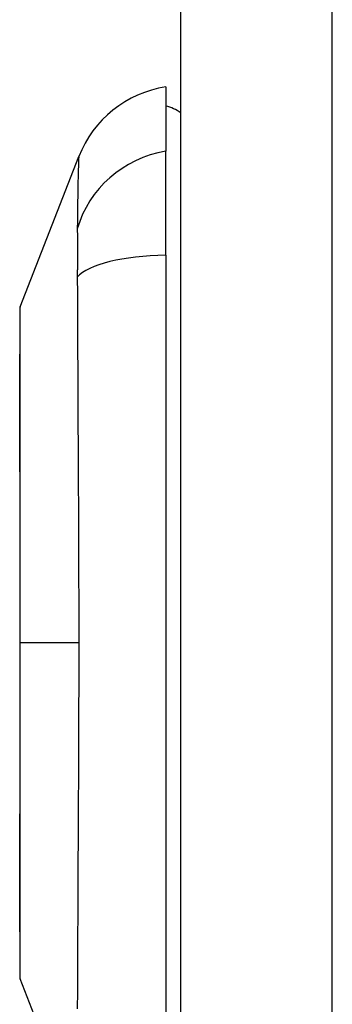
# Model space of a CAD drawing. Header units: inches. Extents: x 10 to 196, y 10 to 109.
# Tile 213 of 239: x 96.072 to 96.404, y 21.309 to 22.355. Entities that reach past the tile are written whole.
import ezdxf

# ---------------------------------------------------------------- set-up
doc = ezdxf.new("R2010")
doc.units = ezdxf.units.IN
doc.header["$MEASUREMENT"] = 0
doc.layers.add('Visible Edges(ANSI)', color=7, linetype='Continuous', lineweight=25)
doc.layers.add('Visible Tangent Edges(ANSI)', color=7, linetype='Continuous', lineweight=25)

msp = doc.modelspace()

# ---------------------------------------------------------------- linework, layer by layer
at = {"layer": 'Visible Edges(ANSI)'}
for p, q in [((96.2431, 77.085), (96.2431, 17.604)), ((96.2273, 22.2836), (96.2273, 22.2155)), ((96.2273, 22.1048), (96.2273, 22.2155)), ((96.0728, 22.0499), (96.1349, 22.2096)), ((96.2273, 22.1048), (96.2273, 21.2813)), ((96.1349, 21.1764), (96.0728, 21.3361))]:
    msp.add_line(p, q, dxfattribs=at)
at = {"layer": 'Visible Edges(ANSI)', "flags": 128}
msp.add_lwpolyline([(96.0725, 22.0481), (96.0725, 22.0477), (96.0725, 22.0464), (96.0725, 22.0443), (96.0725, 22.0413), (96.0724, 22.0375), (96.0724, 22.0329), (96.0724, 22.0274), (96.0724, 22.0211), (96.0724, 22.014), (96.0724, 22.0062), (96.0723, 21.9976), (96.0723, 21.9883), (96.0723, 21.9783), (96.0723, 21.9676), (96.0723, 21.9563), (96.0723, 21.9443), (96.0723, 21.9317), (96.0723, 21.9186), (96.0723, 21.9049), (96.0723, 21.8906), (96.0723, 21.8759), (96.0724, 21.8607), (96.0724, 21.8451), (96.0724, 21.8291), (96.0724, 21.8129), (96.0724, 21.7964), (96.0724, 21.7796), (96.0725, 21.7626), (96.0725, 21.7454), (96.0725, 21.7281), (96.0725, 21.7107), (96.0725, 21.6933), (96.0725, 21.6759), (96.0725, 21.6585), (96.0725, 21.6412), (96.0725, 21.6239), (96.0724, 21.6069), (96.0724, 21.59), (96.0724, 21.5734), (96.0724, 21.5572), (96.0724, 21.5413), (96.0724, 21.5257), (96.0723, 21.5105), (96.0723, 21.4957), (96.0723, 21.4813), (96.0723, 21.4675), (96.0723, 21.4543), (96.0723, 21.4417), (96.0723, 21.4298), (96.0723, 21.4184), (96.0723, 21.4077), (96.0723, 21.3977), (96.0723, 21.3884), (96.0724, 21.3798), (96.0724, 21.372), (96.0724, 21.3649), (96.0724, 21.3586), (96.0724, 21.3532), (96.0724, 21.3485), (96.0725, 21.3447), (96.0725, 21.3418), (96.0725, 21.3396), (96.0725, 21.3383), (96.0725, 21.3379)], dxfattribs=at)
at = {"layer": 'Visible Edges(ANSI)'}
for centre, radius, start, end in [((96.245, 22.1668), 0.1181, 98.6009, 158.7495), ((96.2195, 22.2245), 0.0394, 53.1301, 78.463), ((96.0774, 22.0481), 0.00492, 158.7495, 179.7912), ((96.0774, 21.3379), 0.00492, 180.2088, 201.2505)]:
    msp.add_arc(centre, radius, start, end, dxfattribs=at)
at = {"layer": 'Visible Tangent Edges(ANSI)'}
for p, q in [((96.4041, 17.604), (96.4041, 77.085)), ((96.0725, 21.693), (96.0728, 21.693)), ((96.1349, 21.693), (96.0728, 21.693))]:
    msp.add_line(p, q, dxfattribs=at)
at = {"layer": 'Visible Tangent Edges(ANSI)', "flags": 128}
for points in [[(96.1349, 22.2096), (96.1349, 22.2095), (96.1349, 22.2091), (96.1349, 22.2084), (96.1348, 22.2074), (96.1348, 22.2062), (96.1347, 22.2047), (96.1347, 22.203), (96.1346, 22.2009), (96.1345, 22.1987), (96.1344, 22.1961), (96.1344, 22.1933), (96.1343, 22.1903), (96.1342, 22.187), (96.1341, 22.1834), (96.134, 22.1797), (96.1339, 22.1756), (96.1339, 22.1714), (96.1338, 22.1669), (96.1337, 22.1622), (96.1337, 22.1572), (96.1336, 22.1521), (96.1336, 22.1467), (96.1335, 22.1412), (96.1334, 22.133)], [(96.1334, 22.133), (96.1334, 22.1323), (96.1334, 22.1316), (96.1334, 22.1309), (96.1334, 22.1302), (96.1334, 22.1294), (96.1335, 22.1287), (96.1335, 22.1279), (96.1335, 22.1271), (96.1335, 22.1263), (96.1335, 22.1254), (96.1335, 22.1246), (96.1335, 22.1237), (96.1335, 22.1228), (96.1335, 22.1219), (96.1335, 22.1209), (96.1335, 22.12), (96.1335, 22.119), (96.1335, 22.118), (96.1336, 22.117), (96.1336, 22.116), (96.1336, 22.115), (96.1336, 22.1139), (96.1336, 22.1129), (96.1336, 22.1118)], [(96.1336, 22.1118), (96.1336, 22.1107), (96.1336, 22.1096), (96.1336, 22.1085), (96.1336, 22.1073), (96.1336, 22.1062), (96.1335, 22.105), (96.1335, 22.1038), (96.1335, 22.1026), (96.1335, 22.1014), (96.1335, 22.1001), (96.1335, 22.0989), (96.1335, 22.0977), (96.1335, 22.0964), (96.1335, 22.0951), (96.1335, 22.0938), (96.1335, 22.0925), (96.1335, 22.0912), (96.1335, 22.0898), (96.1334, 22.0885), (96.1334, 22.0871), (96.1334, 22.0858), (96.1334, 22.0844), (96.1334, 22.083), (96.1334, 22.0816)], [(96.1334, 22.0816), (96.1335, 22.0634), (96.1336, 22.0481), (96.1336, 22.0326), (96.1337, 22.017), (96.1337, 22.0014), (96.1338, 21.9856), (96.1339, 21.9698), (96.1339, 21.9539), (96.134, 21.938), (96.1341, 21.9219), (96.1342, 21.9058), (96.1343, 21.8897), (96.1344, 21.8735), (96.1344, 21.8572), (96.1345, 21.8409), (96.1346, 21.8246), (96.1347, 21.8083), (96.1347, 21.7919), (96.1348, 21.7755), (96.1348, 21.759), (96.1349, 21.7425), (96.1349, 21.726), (96.1349, 21.7095), (96.1349, 21.693)], [(96.0724, 21.9676), (96.0725, 21.9741), (96.0725, 21.9803), (96.0725, 21.9862), (96.0725, 21.9919), (96.0725, 21.9974), (96.0726, 22.0027), (96.0726, 22.0077), (96.0726, 22.0124), (96.0726, 22.0169), (96.0726, 22.0211), (96.0727, 22.025), (96.0727, 22.0286), (96.0727, 22.032), (96.0727, 22.0351), (96.0727, 22.0379), (96.0728, 22.0404), (96.0728, 22.0426), (96.0728, 22.0445), (96.0728, 22.0461), (96.0728, 22.0475), (96.0728, 22.0485), (96.0728, 22.0493), (96.0728, 22.0497), (96.0728, 22.0499)], [(96.0724, 21.9206), (96.0724, 21.9227), (96.0724, 21.9248), (96.0724, 21.9269), (96.0724, 21.929), (96.0724, 21.9311), (96.0724, 21.9332), (96.0724, 21.9352), (96.0724, 21.9372), (96.0724, 21.9392), (96.0724, 21.9412), (96.0724, 21.9432), (96.0724, 21.9452), (96.0724, 21.9472), (96.0724, 21.9491), (96.0724, 21.951), (96.0724, 21.9529), (96.0724, 21.9548), (96.0724, 21.9567), (96.0724, 21.9586), (96.0724, 21.9604), (96.0724, 21.9622), (96.0724, 21.9641), (96.0724, 21.9659), (96.0724, 21.9676)], [(96.0728, 21.693), (96.0728, 21.7033), (96.0728, 21.7135), (96.0728, 21.7238), (96.0728, 21.7341), (96.0728, 21.7443), (96.0728, 21.7545), (96.0728, 21.7646), (96.0728, 21.7747), (96.0727, 21.7847), (96.0727, 21.7946), (96.0727, 21.8044), (96.0727, 21.814), (96.0727, 21.8236), (96.0726, 21.8331), (96.0726, 21.8426), (96.0726, 21.8518), (96.0726, 21.861), (96.0726, 21.87), (96.0725, 21.8789), (96.0725, 21.8876), (96.0725, 21.8961), (96.0725, 21.9044), (96.0725, 21.9126), (96.0724, 21.9206)], [(96.0724, 21.4655), (96.0725, 21.4735), (96.0725, 21.4817), (96.0725, 21.49), (96.0725, 21.4986), (96.0725, 21.5073), (96.0726, 21.5162), (96.0726, 21.5252), (96.0726, 21.5343), (96.0726, 21.5436), (96.0726, 21.553), (96.0727, 21.5624), (96.0727, 21.572), (96.0727, 21.5817), (96.0727, 21.5915), (96.0727, 21.6014), (96.0728, 21.6114), (96.0728, 21.6215), (96.0728, 21.6316), (96.0728, 21.6418), (96.0728, 21.652), (96.0728, 21.6623), (96.0728, 21.6725), (96.0728, 21.6828), (96.0728, 21.693)], [(96.1349, 21.693), (96.1349, 21.6765), (96.1349, 21.66), (96.1349, 21.6435), (96.1348, 21.627), (96.1348, 21.6105), (96.1347, 21.5941), (96.1347, 21.5777), (96.1346, 21.5613), (96.1345, 21.545), (96.1344, 21.5287), (96.1344, 21.5124), (96.1343, 21.4963), (96.1342, 21.4801), (96.1341, 21.464), (96.134, 21.448), (96.1339, 21.4321), (96.1339, 21.4162), (96.1338, 21.4004), (96.1337, 21.3847), (96.1337, 21.3691), (96.1336, 21.3535), (96.1336, 21.338), (96.1335, 21.3226), (96.1334, 21.3044)], [(96.0724, 21.4184), (96.0724, 21.4202), (96.0724, 21.422), (96.0724, 21.4238), (96.0724, 21.4256), (96.0724, 21.4275), (96.0724, 21.4293), (96.0724, 21.4312), (96.0724, 21.4331), (96.0724, 21.435), (96.0724, 21.4369), (96.0724, 21.4389), (96.0724, 21.4408), (96.0724, 21.4428), (96.0724, 21.4448), (96.0724, 21.4468), (96.0724, 21.4488), (96.0724, 21.4508), (96.0724, 21.4529), (96.0724, 21.4549), (96.0724, 21.457), (96.0724, 21.4591), (96.0724, 21.4612), (96.0724, 21.4633), (96.0724, 21.4655)], [(96.0728, 21.3362), (96.0728, 21.3363), (96.0728, 21.3367), (96.0728, 21.3375), (96.0728, 21.3385), (96.0728, 21.3399), (96.0728, 21.3415), (96.0728, 21.3435), (96.0728, 21.3457), (96.0727, 21.3482), (96.0727, 21.351), (96.0727, 21.3541), (96.0727, 21.3574), (96.0727, 21.3611), (96.0726, 21.365), (96.0726, 21.3692), (96.0726, 21.3737), (96.0726, 21.3784), (96.0726, 21.3834), (96.0725, 21.3886), (96.0725, 21.3941), (96.0725, 21.3998), (96.0725, 21.4058), (96.0725, 21.412), (96.0724, 21.4184)]]:
    msp.add_lwpolyline(points, dxfattribs=at)
at = {"layer": 'Visible Tangent Edges(ANSI)'}
for centre, major_axis, ratio, start_param, end_param in [((96.2473, 22.1053), (-0.117, -0.0158), 0.948273, 4.754759, 5.892029), ((96.2473, 22.0673), (-0.118, 0.0053), 0.314585, 4.896593, 6.033863)]:
    msp.add_ellipse(centre, major_axis=major_axis, ratio=ratio, start_param=start_param, end_param=end_param, dxfattribs=at)

doc.saveas('drawing.dxf')
